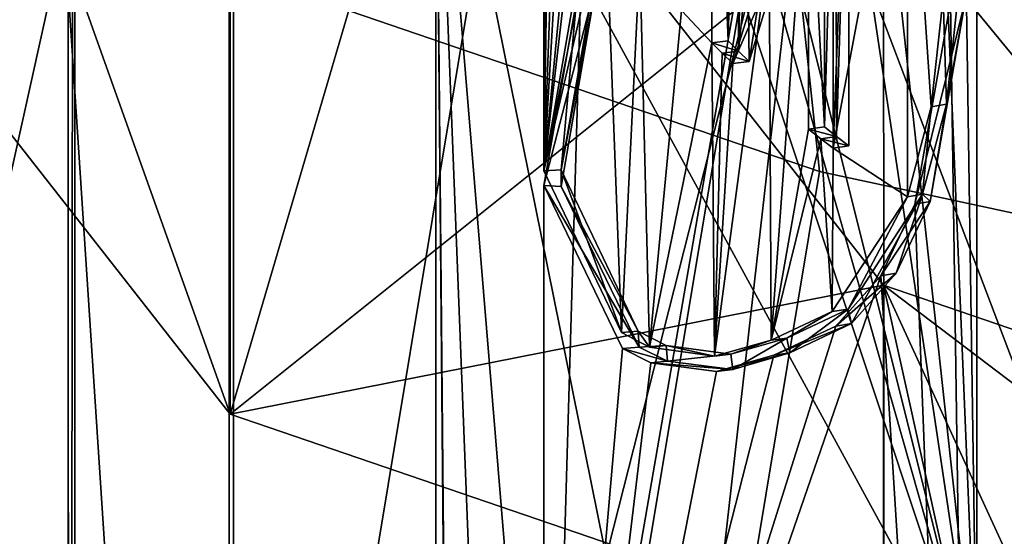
# Model space of a CAD drawing. Header units: millimetres. Extents: x -25 to 87, y -149 to 296.
# Tile 219 of 256: x -8.72 to -6.43, y 230.49 to 231.69. Entities that reach past the tile are written whole.
import ezdxf

# ---------------------------------------------------------------- set-up
doc = ezdxf.new("R2010")
doc.units = ezdxf.units.MM
doc.header["$LTSCALE"] = 65.185185
for name, color, linetype in [('1004', 7, 'CONTINUOUS'), ('1005', 7, 'CONTINUOUS'), ('1009', 7, 'CONTINUOUS'), ('1010', 7, 'CONTINUOUS'), ('1022', 7, 'CONTINUOUS'), ('1669', 7, 'CONTINUOUS'), ('1670', 7, 'CONTINUOUS'), ('1671', 7, 'CONTINUOUS'), ('1708', 7, 'CONTINUOUS'), ('1854', 7, 'CONTINUOUS'), ('1874', 7, 'CONTINUOUS'), ('1885', 7, 'CONTINUOUS'), ('1891', 7, 'CONTINUOUS'), ('1892', 7, 'CONTINUOUS'), ('1893', 7, 'CONTINUOUS'), ('1933', 7, 'CONTINUOUS'), ('2022', 7, 'CONTINUOUS'), ('2084', 7, 'CONTINUOUS'), ('2130', 7, 'CONTINUOUS'), ('2140', 7, 'CONTINUOUS'), ('2161', 7, 'CONTINUOUS'), ('2167', 7, 'CONTINUOUS'), ('2461', 7, 'CONTINUOUS'), ('2648', 7, 'CONTINUOUS'), ('3531', 7, 'CONTINUOUS')]:
    doc.layers.add(name, color=color, linetype=linetype)

msp = doc.modelspace()

# ---------------------------------------------------------------- linework, layer by layer
at = {"layer": '1004', "linetype": 'CONTINUOUS'}
for points in [[(-8.2198, 247.7337, 5.5866), (-8.2198, 228.4501, -2.1334), (-4.7328, 249.4229, 2.5506), (-8.2198, 247.7337, 5.5866)], [(-4.7328, 249.4229, 2.5506), (-8.2198, 228.4501, -2.1334), (-4.7328, 229.3226, -5.4963), (-4.7328, 249.4229, 2.5506)], [(-9.5, 245.4228, 9.74), (-9.5, 227.2564, 2.4672), (-8.2198, 247.7337, 5.5866), (-9.5, 245.4228, 9.74)], [(-8.2198, 247.7337, 5.5866), (-9.5, 227.2564, 2.4672), (-8.2198, 228.4501, -2.1334), (-8.2198, 247.7337, 5.5866)], [(-4.75, 231.4624, 142.1647), (-4.75, 247.0016, 134.1537), (-6.7193, 231.9794, 143.585), (-4.75, 231.4624, 142.1647)], [(-8.2297, 243.1107, 13.8957), (-8.2297, 226.062, 7.0704), (-9.5, 245.4228, 9.74), (-8.2297, 243.1107, 13.8957)], [(-9.5, 245.4228, 9.74), (-8.2297, 226.062, 7.0704), (-9.5, 227.2564, 2.4672), (-9.5, 245.4228, 9.74)], [(-4.75, 241.4179, 16.9381), (-4.75, 225.1876, 10.4404), (-8.2297, 243.1107, 13.8957), (-4.75, 241.4179, 16.9381)], [(-8.2297, 243.1107, 13.8957), (-4.75, 225.1876, 10.4404), (-8.2297, 226.062, 7.0704), (-8.2297, 243.1107, 13.8957)]]:
    msp.add_3dface(points, dxfattribs=at)
at = {"layer": '1005', "linetype": 'CONTINUOUS'}
for points in [[(-4.7505, 250.2417, 1.0789), (-4.7505, 229.7456, -7.1265), (-8.5878, 248.76, 3.742), (-4.7505, 250.2417, 1.0789)], [(-8.5878, 248.76, 3.742), (-8.5878, 228.9802, -4.1766), (-10.7209, 246.6151, 7.5971), (-8.5878, 248.76, 3.742)], [(-8.5878, 248.76, 3.742), (-4.7505, 229.7456, -7.1265), (-8.5878, 228.9802, -4.1766), (-8.5878, 248.76, 3.742)], [(-8.6032, 231.9319, 143.4546), (-8.6032, 247.78, 135.2843), (-6.8603, 231.3354, 141.8157), (-8.6032, 231.9319, 143.4546)], [(-6.8603, 231.3354, 141.8157), (-8.6032, 247.78, 135.2843), (-4.7727, 230.8867, 140.5828), (-6.8603, 231.3354, 141.8157)], [(-4.7727, 230.8867, 140.5828), (-8.6032, 247.78, 135.2843), (-4.7727, 246.047, 132.7671), (-4.7727, 230.8867, 140.5828)], [(-10.7209, 246.6151, 7.5971), (-8.5878, 228.9802, -4.1766), (-10.7209, 227.8723, 0.0936), (-10.7209, 246.6151, 7.5971)], [(-10.7264, 244.2326, 11.8792), (-10.7264, 226.6416, 4.8368), (-8.6032, 242.0854, 15.7385), (-10.7264, 244.2326, 11.8792)], [(-8.6032, 242.0854, 15.7385), (-10.7264, 226.6416, 4.8368), (-8.6032, 225.5324, 9.1117), (-8.6032, 242.0854, 15.7385)], [(-8.6032, 242.0854, 15.7385), (-8.6032, 225.5324, 9.1117), (-4.7727, 240.5995, 18.4091), (-8.6032, 242.0854, 15.7385)], [(-4.7727, 240.5995, 18.4091), (-8.6032, 225.5324, 9.1117), (-4.7727, 224.7648, 12.0699), (-4.7727, 240.5995, 18.4091)]]:
    msp.add_3dface(points, dxfattribs=at)
at = {"layer": '1009', "linetype": 'CONTINUOUS'}
for points in [[(-8.2273, 230.7723, 146.1163), (-9.1782, 233.4378, 147.592), (-9.5, 232.3969, 150.5798), (-8.2273, 230.7723, 146.1163)], [(-8.2297, 232.6532, 145.4363), (-9.1782, 233.4378, 147.592), (-8.2273, 230.7723, 146.1163), (-8.2297, 232.6532, 145.4363)], [(-6.7193, 231.9794, 143.585), (-8.2297, 232.6532, 145.4363), (-8.2273, 230.7723, 146.1163), (-6.7193, 231.9794, 143.585)], [(-4.7499, 229.583, 142.8487), (-6.7193, 231.9794, 143.585), (-8.2273, 230.7723, 146.1163), (-4.7499, 229.583, 142.8487)], [(-4.75, 231.4624, 142.1647), (-6.7193, 231.9794, 143.585), (-4.7499, 229.583, 142.8487), (-4.75, 231.4624, 142.1647)]]:
    msp.add_3dface(points, dxfattribs=at)
at = {"layer": '1010', "linetype": 'CONTINUOUS'}
for points in [[(-4.7505, 237.6696, 159.2188), (-6.841, 237.2225, 157.9903), (-4.7727, 226.5776, 163.2446), (-4.7505, 237.6696, 159.2188)], [(-6.841, 237.2225, 157.9903), (-8.5878, 236.6273, 156.355), (-4.7727, 226.5776, 163.2446), (-6.841, 237.2225, 157.9903)], [(-8.5878, 236.6273, 156.355), (-9.9031, 235.914, 154.3953), (-8.6001, 225.5336, 160.3764), (-8.5878, 236.6273, 156.355)], [(-4.7727, 226.5776, 163.2446), (-8.5878, 236.6273, 156.355), (-8.6001, 225.5336, 160.3764), (-4.7727, 226.5776, 163.2446)], [(-9.9031, 235.914, 154.3953), (-10.7209, 235.1184, 152.2094), (-8.6001, 225.5336, 160.3764), (-9.9031, 235.914, 154.3953)], [(-8.6001, 225.5336, 160.3764), (-10.7209, 235.1184, 152.2094), (-10.7242, 224.0251, 156.2317), (-8.6001, 225.5336, 160.3764)], [(-9.9139, 232.6462, 145.4171), (-8.6032, 231.9319, 143.4546), (-10.7242, 222.3508, 151.6315), (-9.9139, 232.6462, 145.4171)], [(-10.7242, 222.3508, 151.6315), (-8.6032, 231.9319, 143.4546), (-8.6001, 220.8422, 147.4868), (-10.7242, 222.3508, 151.6315)], [(-8.6032, 231.9319, 143.4546), (-6.8603, 231.3354, 141.8157), (-8.6001, 220.8422, 147.4868), (-8.6032, 231.9319, 143.4546)], [(-6.8603, 231.3354, 141.8157), (-4.7727, 230.8867, 140.5828), (-8.6001, 220.8422, 147.4868), (-6.8603, 231.3354, 141.8157)], [(-8.6001, 220.8422, 147.4868), (-4.7727, 230.8867, 140.5828), (-4.7727, 219.7983, 144.6186), (-8.6001, 220.8422, 147.4868)]]:
    msp.add_3dface(points, dxfattribs=at)
at = {"layer": '1022', "linetype": 'CONTINUOUS'}
for points in [[(-8.2273, 230.7723, 146.1163), (-9.5, 232.3969, 150.5798), (-8.2273, 234.0215, 155.0433), (-8.2273, 230.7723, 146.1163)], [(-8.2273, 230.7723, 146.1163), (-8.2273, 234.0215, 155.0433), (-7.75, 232.3969, 150.5798), (-8.2273, 230.7723, 146.1163)], [(-6.7117, 231.0716, 146.9385), (-8.2273, 230.7723, 146.1163), (-7.75, 232.3969, 150.5798), (-6.7117, 231.0716, 146.9385)], [(-4.7499, 229.583, 142.8487), (-8.2273, 230.7723, 146.1163), (-6.7117, 231.0716, 146.9385), (-4.7499, 229.583, 142.8487)], [(-3.875, 230.1014, 144.2729), (-4.7499, 229.583, 142.8487), (-6.7117, 231.0716, 146.9385), (-3.875, 230.1014, 144.2729)]]:
    msp.add_3dface(points, dxfattribs=at)
at = {"layer": '1669', "color": 9, "linetype": 'CONTINUOUS'}
for points in [[(-6.8305, 231.0106, 147.788), (-6.9357, 230.9491, 148.1832), (-6.9726, 230.9442, 148.1684), (-6.8305, 231.0106, 147.788)], [(-6.794, 231.0163, 147.8035), (-6.9357, 230.9491, 148.1832), (-6.8305, 231.0106, 147.788), (-6.794, 231.0163, 147.8035)], [(-7.0661, 230.9114, 148.575), (-7.104, 230.907, 148.563), (-6.9726, 230.9442, 148.1684), (-7.0661, 230.9114, 148.575)], [(-6.9357, 230.9491, 148.1832), (-7.0661, 230.9114, 148.575), (-6.9726, 230.9442, 148.1684), (-6.9357, 230.9491, 148.1832)]]:
    msp.add_3dface(points, dxfattribs=at)
at = {"layer": '1670', "color": 9, "linetype": 'CONTINUOUS'}
for points in [[(-7.3196, 230.9618, 149.3621), (-7.2544, 230.9282, 149.0886), (-7.2805, 230.9648, 149.3703), (-7.3196, 230.9618, 149.3621)], [(-7.2805, 230.9648, 149.3703), (-7.2544, 230.9282, 149.0886), (-7.2157, 230.9316, 149.098), (-7.2805, 230.9648, 149.3703)], [(-7.2544, 230.9282, 149.0886), (-7.104, 230.907, 148.563), (-7.2157, 230.9316, 149.098), (-7.2544, 230.9282, 149.0886)], [(-7.104, 230.907, 148.563), (-7.0661, 230.9114, 148.575), (-7.2157, 230.9316, 149.098), (-7.104, 230.907, 148.563)]]:
    msp.add_3dface(points, dxfattribs=at)
at = {"layer": '1671', "color": 9, "linetype": 'CONTINUOUS'}
for points in [[(-7.4164, 231.8179, 151.9788), (-7.4995, 231.3371, 150.8713), (-7.4596, 231.3393, 150.8778), (-7.4164, 231.8179, 151.9788)], [(-7.3746, 231.8228, 151.9864), (-7.4164, 231.8179, 151.9788), (-7.4596, 231.3393, 150.8778), (-7.3746, 231.8228, 151.9864)], [(-7.4995, 231.3371, 150.8713), (-7.3196, 230.9618, 149.3621), (-7.4596, 231.3393, 150.8778), (-7.4995, 231.3371, 150.8713)], [(-7.3196, 230.9618, 149.3621), (-7.2805, 230.9648, 149.3703), (-7.4596, 231.3393, 150.8778), (-7.3196, 230.9618, 149.3621)]]:
    msp.add_3dface(points, dxfattribs=at)
at = {"layer": '1708', "color": 9, "linetype": 'CONTINUOUS'}
for points in [[(-7.0722, 232.578, 147.9875), (-7.0495, 232.5553, 147.9252), (-7.0722, 231.6383, 148.3296), (-7.0722, 232.578, 147.9875)], [(-7.0722, 231.6383, 148.3296), (-7.0495, 232.5553, 147.9252), (-7.0482, 231.6143, 148.2636), (-7.0722, 231.6383, 148.3296)], [(-7.0495, 232.5553, 147.9252), (-7.0263, 232.5327, 147.863), (-7.0482, 231.6143, 148.2636), (-7.0495, 232.5553, 147.9252)], [(-7.0263, 232.5327, 147.863), (-7.0263, 231.8315, 148.1182), (-7.0482, 231.6143, 148.2636), (-7.0263, 232.5327, 147.863)], [(-6.8207, 231.4168, 147.721), (-6.8488, 231.4388, 147.7814), (-6.8223, 232.3577, 147.3824), (-6.8207, 231.4168, 147.721)], [(-6.8223, 232.3577, 147.3824), (-6.8488, 231.4388, 147.7814), (-6.8488, 232.14, 147.5262), (-6.8223, 232.3577, 147.3824)], [(-6.792, 232.3346, 147.3188), (-6.8207, 231.4168, 147.721), (-6.8223, 232.3577, 147.3824), (-6.792, 232.3346, 147.3188)], [(-6.792, 231.3949, 147.6609), (-6.8207, 231.4168, 147.721), (-6.792, 232.3346, 147.3188), (-6.792, 231.3949, 147.6609)], [(-7.0263, 231.8315, 148.1182), (-6.9426, 232.1058, 147.7809), (-7.0236, 231.5904, 148.1979), (-7.0263, 231.8315, 148.1182)], [(-7.0236, 231.5904, 148.1979), (-6.9426, 232.1058, 147.7809), (-6.9397, 231.8647, 147.8607), (-7.0236, 231.5904, 148.1979)], [(-7.0482, 231.6143, 148.2636), (-7.0263, 231.8315, 148.1182), (-7.0236, 231.5904, 148.1979), (-7.0482, 231.6143, 148.2636)]]:
    msp.add_3dface(points, dxfattribs=at)
at = {"layer": '1854', "color": 9, "linetype": 'CONTINUOUS'}
for points in [[(-6.8488, 232.14, 147.5262), (-6.8488, 231.4388, 147.7814), (-6.8855, 232.1346, 147.5113), (-6.8488, 232.14, 147.5262)], [(-6.8855, 232.1346, 147.5113), (-6.8488, 231.4388, 147.7814), (-6.8855, 231.4334, 147.7665), (-6.8855, 232.1346, 147.5113)]]:
    msp.add_3dface(points, dxfattribs=at)
at = {"layer": '1874', "color": 9, "linetype": 'CONTINUOUS'}
for points in [[(-7.4995, 231.3371, 150.8713), (-7.4974, 232.3825, 150.3742), (-7.4905, 232.7895, 150.0352), (-7.4995, 231.3371, 150.8713)], [(-7.4833, 232.408, 150.0438), (-7.4995, 231.3371, 150.8713), (-7.4905, 232.7895, 150.0352), (-7.4833, 232.408, 150.0438)], [(-7.1802, 231.7092, 148.5242), (-7.1101, 232.5736, 147.9756), (-7.1101, 231.634, 148.3176), (-7.1802, 231.7092, 148.5242)], [(-7.4995, 231.3371, 150.8713), (-7.4164, 231.8179, 151.9788), (-7.4998, 232.4307, 150.5067), (-7.4995, 231.3371, 150.8713)], [(-7.4989, 232.4066, 150.4404), (-7.4995, 231.3371, 150.8713), (-7.4998, 232.4307, 150.5067), (-7.4989, 232.4066, 150.4404)], [(-7.4672, 232.2196, 149.8984), (-7.4995, 231.3371, 150.8713), (-7.4833, 232.408, 150.0438), (-7.4672, 232.2196, 149.8984)], [(-7.4974, 232.3825, 150.3742), (-7.4995, 231.3371, 150.8713), (-7.4989, 232.4066, 150.4404), (-7.4974, 232.3825, 150.3742)], [(-6.8284, 232.329, 147.3033), (-6.6563, 232.3068, 146.9347), (-6.8284, 231.3893, 147.6453), (-6.8284, 232.329, 147.3033)], [(-6.6563, 232.3068, 146.9347), (-6.6564, 231.2766, 147.3101), (-6.8284, 231.3893, 147.6453), (-6.6563, 232.3068, 146.9347)], [(-6.6009, 231.4853, 147.1225), (-6.6564, 231.2766, 147.3101), (-6.6563, 232.3068, 146.9347), (-6.6009, 231.4853, 147.1225)], [(-6.5732, 231.7388, 146.9761), (-6.6009, 231.4853, 147.1225), (-6.6563, 232.3068, 146.9347), (-6.5732, 231.7388, 146.9761)], [(-7.4517, 232.1474, 149.7658), (-7.4995, 231.3371, 150.8713), (-7.4672, 232.2196, 149.8984), (-7.4517, 232.1474, 149.7658)], [(-7.3569, 232.06, 149.1508), (-7.4995, 231.3371, 150.8713), (-7.4024, 232.1777, 149.3761), (-7.3569, 232.06, 149.1508)], [(-7.4024, 232.1777, 149.3761), (-7.4995, 231.3371, 150.8713), (-7.4248, 232.1191, 149.5537), (-7.4024, 232.1777, 149.3761)], [(-7.4248, 232.1191, 149.5537), (-7.4995, 231.3371, 150.8713), (-7.4517, 232.1474, 149.7658), (-7.4248, 232.1191, 149.5537)], [(-6.8855, 232.1346, 147.5113), (-6.9726, 230.9442, 148.1684), (-6.9769, 231.8597, 147.8469), (-6.8855, 232.1346, 147.5113)], [(-6.9726, 230.9442, 148.1684), (-6.8855, 232.1346, 147.5113), (-6.8855, 231.4334, 147.7665), (-6.9726, 230.9442, 148.1684)], [(-7.4995, 231.3371, 150.8713), (-7.3569, 232.06, 149.1508), (-7.3569, 231.9516, 149.1902), (-7.4995, 231.3371, 150.8713)], [(-7.3196, 230.9618, 149.3621), (-7.4995, 231.3371, 150.8713), (-7.3569, 231.9516, 149.1902), (-7.3196, 230.9618, 149.3621)], [(-7.2772, 231.8296, 148.8552), (-7.3196, 230.9618, 149.3621), (-7.3569, 231.9516, 149.1902), (-7.2772, 231.8296, 148.8552)], [(-6.9726, 230.9442, 148.1684), (-7.104, 230.907, 148.563), (-6.9769, 231.8597, 147.8469), (-6.9726, 230.9442, 148.1684)], [(-6.9769, 231.8597, 147.8469), (-7.104, 230.907, 148.563), (-7.0613, 231.5858, 148.1853), (-6.9769, 231.8597, 147.8469)], [(-7.2544, 230.9282, 149.0886), (-7.3196, 230.9618, 149.3621), (-7.2772, 231.8296, 148.8552), (-7.2544, 230.9282, 149.0886)], [(-7.1802, 231.7092, 148.5242), (-7.2544, 230.9282, 149.0886), (-7.2772, 231.8296, 148.8552), (-7.1802, 231.7092, 148.5242)], [(-7.2544, 230.9282, 149.0886), (-7.1802, 231.7092, 148.5242), (-7.1101, 231.634, 148.3176), (-7.2544, 230.9282, 149.0886)], [(-7.104, 230.907, 148.563), (-7.2544, 230.9282, 149.0886), (-7.1101, 231.634, 148.3176), (-7.104, 230.907, 148.563)], [(-7.086, 231.6098, 148.2513), (-7.104, 230.907, 148.563), (-7.1101, 231.634, 148.3176), (-7.086, 231.6098, 148.2513)], [(-7.0613, 231.5858, 148.1853), (-7.104, 230.907, 148.563), (-7.086, 231.6098, 148.2513), (-7.0613, 231.5858, 148.1853)], [(-6.9726, 230.9442, 148.1684), (-6.8855, 231.4334, 147.7665), (-6.8572, 231.4113, 147.7058), (-6.9726, 230.9442, 148.1684)], [(-6.8305, 231.0106, 147.788), (-6.9726, 230.9442, 148.1684), (-6.8572, 231.4113, 147.7058), (-6.8305, 231.0106, 147.788)], [(-6.8284, 231.3893, 147.6453), (-6.8305, 231.0106, 147.788), (-6.8572, 231.4113, 147.7058), (-6.8284, 231.3893, 147.6453)], [(-6.6564, 231.2766, 147.3101), (-6.8305, 231.0106, 147.788), (-6.8284, 231.3893, 147.6453), (-6.6564, 231.2766, 147.3101)]]:
    msp.add_3dface(points, dxfattribs=at)
at = {"layer": '1885', "color": 9, "linetype": 'CONTINUOUS'}
for points in [[(-7.3746, 231.8228, 151.9864), (-7.4596, 231.3393, 150.8778), (-7.3759, 231.7834, 151.9921), (-7.3746, 231.8228, 151.9864)], [(-7.3759, 231.7834, 151.9921), (-7.4596, 231.3393, 150.8778), (-7.4594, 231.3006, 150.8824), (-7.3759, 231.7834, 151.9921)], [(-6.5382, 231.7454, 146.9942), (-6.5212, 231.7349, 146.9654), (-6.5657, 231.4917, 147.1404), (-6.5382, 231.7454, 146.9942)], [(-6.5212, 231.7349, 146.9654), (-6.6038, 231.2658, 147.2988), (-6.5657, 231.4917, 147.1404), (-6.5212, 231.7349, 146.9654)], [(-6.5657, 231.4917, 147.1404), (-6.6038, 231.2658, 147.2988), (-6.6209, 231.2829, 147.3274), (-6.5657, 231.4917, 147.1404)], [(-7.4596, 231.3393, 150.8778), (-7.2805, 230.9648, 149.3703), (-7.4594, 231.3006, 150.8824), (-7.4596, 231.3393, 150.8778)], [(-7.4594, 231.3006, 150.8824), (-7.2805, 230.9648, 149.3703), (-7.2783, 230.9278, 149.373), (-7.4594, 231.3006, 150.8824)], [(-6.786, 230.9827, 147.7971), (-6.794, 231.0163, 147.8035), (-6.6209, 231.2829, 147.3274), (-6.786, 230.9827, 147.7971)], [(-6.682, 231.0996, 147.522), (-6.786, 230.9827, 147.7971), (-6.6209, 231.2829, 147.3274), (-6.682, 231.0996, 147.522)], [(-6.6038, 231.2658, 147.2988), (-6.682, 231.0996, 147.522), (-6.6209, 231.2829, 147.3274), (-6.6038, 231.2658, 147.2988)], [(-6.9357, 230.9491, 148.1832), (-6.794, 231.0163, 147.8035), (-6.929, 230.9146, 148.1778), (-6.9357, 230.9491, 148.1832)], [(-6.929, 230.9146, 148.1778), (-6.794, 231.0163, 147.8035), (-6.786, 230.9827, 147.7971), (-6.929, 230.9146, 148.1778)], [(-7.2805, 230.9648, 149.3703), (-7.2157, 230.9316, 149.098), (-7.2783, 230.9278, 149.373), (-7.2805, 230.9648, 149.3703)], [(-7.0661, 230.9114, 148.575), (-6.9357, 230.9491, 148.1832), (-7.0613, 230.8758, 148.5728), (-7.0661, 230.9114, 148.575)], [(-7.0613, 230.8758, 148.5728), (-6.9357, 230.9491, 148.1832), (-6.929, 230.9146, 148.1778), (-7.0613, 230.8758, 148.5728)], [(-7.2783, 230.9278, 149.373), (-7.2157, 230.9316, 149.098), (-7.2126, 230.8951, 149.0991), (-7.2783, 230.9278, 149.373)], [(-7.2157, 230.9316, 149.098), (-7.0661, 230.9114, 148.575), (-7.2126, 230.8951, 149.0991), (-7.2157, 230.9316, 149.098)], [(-7.2126, 230.8951, 149.0991), (-7.0661, 230.9114, 148.575), (-7.0613, 230.8758, 148.5728), (-7.2126, 230.8951, 149.0991)]]:
    msp.add_3dface(points, dxfattribs=at)
at = {"layer": '1891', "color": 9, "linetype": 'CONTINUOUS'}
for points in [[(-6.929, 230.9146, 148.1778), (-6.786, 230.9827, 147.7971), (-6.9665, 230.9093, 148.165), (-6.929, 230.9146, 148.1778)], [(-6.9665, 230.9093, 148.165), (-6.786, 230.9827, 147.7971), (-6.8224, 230.977, 147.7815), (-6.9665, 230.9093, 148.165)], [(-7.0613, 230.8758, 148.5728), (-6.929, 230.9146, 148.1778), (-7.0991, 230.8714, 148.5607), (-7.0613, 230.8758, 148.5728)], [(-7.0991, 230.8714, 148.5607), (-6.929, 230.9146, 148.1778), (-6.9665, 230.9093, 148.165), (-7.0991, 230.8714, 148.5607)]]:
    msp.add_3dface(points, dxfattribs=at)
at = {"layer": '1892', "color": 9, "linetype": 'CONTINUOUS'}
for points in [[(-7.2783, 230.9278, 149.373), (-7.2126, 230.8951, 149.0991), (-7.3173, 230.9248, 149.3647), (-7.2783, 230.9278, 149.373)], [(-7.3173, 230.9248, 149.3647), (-7.2126, 230.8951, 149.0991), (-7.2514, 230.8916, 149.0897), (-7.3173, 230.9248, 149.3647)], [(-7.2126, 230.8951, 149.0991), (-7.0613, 230.8758, 148.5728), (-7.2514, 230.8916, 149.0897), (-7.2126, 230.8951, 149.0991)], [(-7.0613, 230.8758, 148.5728), (-7.0991, 230.8714, 148.5607), (-7.2514, 230.8916, 149.0897), (-7.0613, 230.8758, 148.5728)]]:
    msp.add_3dface(points, dxfattribs=at)
at = {"layer": '1893', "color": 9, "linetype": 'CONTINUOUS'}
for points in [[(-7.4129, 231.7931, 152.0122), (-7.3759, 231.7834, 151.9921), (-7.4995, 231.3029, 150.8889), (-7.4129, 231.7931, 152.0122)], [(-7.3759, 231.7834, 151.9921), (-7.4594, 231.3006, 150.8824), (-7.4995, 231.3029, 150.8889), (-7.3759, 231.7834, 151.9921)], [(-7.4594, 231.3006, 150.8824), (-7.2783, 230.9278, 149.373), (-7.4995, 231.3029, 150.8889), (-7.4594, 231.3006, 150.8824)], [(-7.2783, 230.9278, 149.373), (-7.3173, 230.9248, 149.3647), (-7.4995, 231.3029, 150.8889), (-7.2783, 230.9278, 149.373)]]:
    msp.add_3dface(points, dxfattribs=at)
at = {"layer": '1933', "color": 9, "linetype": 'CONTINUOUS'}
for points in [[(-6.8488, 231.4388, 147.7814), (-6.8207, 231.4168, 147.721), (-6.8855, 231.4334, 147.7665), (-6.8488, 231.4388, 147.7814)], [(-6.8855, 231.4334, 147.7665), (-6.8207, 231.4168, 147.721), (-6.8572, 231.4113, 147.7058), (-6.8855, 231.4334, 147.7665)], [(-6.8207, 231.4168, 147.721), (-6.792, 231.3949, 147.6609), (-6.8572, 231.4113, 147.7058), (-6.8207, 231.4168, 147.721)], [(-6.792, 231.3949, 147.6609), (-6.8284, 231.3893, 147.6453), (-6.8572, 231.4113, 147.7058), (-6.792, 231.3949, 147.6609)]]:
    msp.add_3dface(points, dxfattribs=at)
at = {"layer": '2022', "color": 9, "linetype": 'CONTINUOUS'}
for points in [[(-6.5732, 231.7388, 146.9761), (-6.5382, 231.7454, 146.9942), (-6.5657, 231.4917, 147.1404), (-6.5732, 231.7388, 146.9761)], [(-6.6009, 231.4853, 147.1225), (-6.5732, 231.7388, 146.9761), (-6.5657, 231.4917, 147.1404), (-6.6009, 231.4853, 147.1225)], [(-6.6009, 231.4853, 147.1225), (-6.5657, 231.4917, 147.1404), (-6.6209, 231.2829, 147.3274), (-6.6009, 231.4853, 147.1225)], [(-6.6564, 231.2766, 147.3101), (-6.6009, 231.4853, 147.1225), (-6.6209, 231.2829, 147.3274), (-6.6564, 231.2766, 147.3101)], [(-6.794, 231.0163, 147.8035), (-6.6564, 231.2766, 147.3101), (-6.6209, 231.2829, 147.3274), (-6.794, 231.0163, 147.8035)], [(-6.794, 231.0163, 147.8035), (-6.8305, 231.0106, 147.788), (-6.6564, 231.2766, 147.3101), (-6.794, 231.0163, 147.8035)]]:
    msp.add_3dface(points, dxfattribs=at)
at = {"layer": '2084', "color": 9, "linetype": 'CONTINUOUS'}
for points in [[(-7.0722, 232.578, 147.9875), (-7.0722, 231.6383, 148.3296), (-7.1101, 232.5736, 147.9756), (-7.0722, 232.578, 147.9875)], [(-7.1101, 232.5736, 147.9756), (-7.0722, 231.6383, 148.3296), (-7.1101, 231.634, 148.3176), (-7.1101, 232.5736, 147.9756)]]:
    msp.add_3dface(points, dxfattribs=at)
at = {"layer": '2130', "color": 9, "linetype": 'CONTINUOUS'}
for points in [[(-6.6038, 231.2658, 147.2988), (-6.5212, 231.7349, 146.9654), (-6.6392, 231.2597, 147.281), (-6.6038, 231.2658, 147.2988)], [(-6.5212, 231.7349, 146.9654), (-6.5562, 231.7282, 146.9471), (-6.6392, 231.2597, 147.281), (-6.5212, 231.7349, 146.9654)], [(-6.682, 231.0996, 147.522), (-6.6038, 231.2658, 147.2988), (-6.7177, 231.0937, 147.5051), (-6.682, 231.0996, 147.522)], [(-6.7177, 231.0937, 147.5051), (-6.6038, 231.2658, 147.2988), (-6.6392, 231.2597, 147.281), (-6.7177, 231.0937, 147.5051)], [(-6.786, 230.9827, 147.7971), (-6.682, 231.0996, 147.522), (-6.8224, 230.977, 147.7815), (-6.786, 230.9827, 147.7971)], [(-6.8224, 230.977, 147.7815), (-6.682, 231.0996, 147.522), (-6.7177, 231.0937, 147.5051), (-6.8224, 230.977, 147.7815)]]:
    msp.add_3dface(points, dxfattribs=at)
at = {"layer": '2140', "color": 9, "linetype": 'CONTINUOUS'}
for points in [[(-7.0722, 231.6383, 148.3296), (-7.0482, 231.6143, 148.2636), (-7.1101, 231.634, 148.3176), (-7.0722, 231.6383, 148.3296)], [(-7.0482, 231.6143, 148.2636), (-7.086, 231.6098, 148.2513), (-7.1101, 231.634, 148.3176), (-7.0482, 231.6143, 148.2636)], [(-7.0482, 231.6143, 148.2636), (-7.0236, 231.5904, 148.1979), (-7.086, 231.6098, 148.2513), (-7.0482, 231.6143, 148.2636)], [(-7.0236, 231.5904, 148.1979), (-7.0613, 231.5858, 148.1853), (-7.086, 231.6098, 148.2513), (-7.0236, 231.5904, 148.1979)]]:
    msp.add_3dface(points, dxfattribs=at)
at = {"layer": '2161', "color": 9, "linetype": 'CONTINUOUS'}
for points in [[(-6.792, 231.3949, 147.6609), (-6.792, 232.3346, 147.3188), (-6.8284, 231.3893, 147.6453), (-6.792, 231.3949, 147.6609)], [(-6.792, 232.3346, 147.3188), (-6.8284, 232.329, 147.3033), (-6.8284, 231.3893, 147.6453), (-6.792, 232.3346, 147.3188)]]:
    msp.add_3dface(points, dxfattribs=at)
at = {"layer": '2167', "color": 9, "linetype": 'CONTINUOUS'}
for points in [[(-7.0236, 231.5904, 148.1979), (-6.9397, 231.8647, 147.8607), (-7.0613, 231.5858, 148.1853), (-7.0236, 231.5904, 148.1979)], [(-6.9397, 231.8647, 147.8607), (-6.9769, 231.8597, 147.8469), (-7.0613, 231.5858, 148.1853), (-6.9397, 231.8647, 147.8607)]]:
    msp.add_3dface(points, dxfattribs=at)
at = {"layer": '2461', "color": 7, "linetype": 'CONTINUOUS'}
for points in [[(-3.7501, 237.9778, 155.4605), (-6.4952, 237.0389, 152.881), (-3.7501, 231.0476, 157.9829), (-3.7501, 237.9778, 155.4605)], [(-6.4952, 237.0389, 152.881), (-6.5562, 234.2197, 153.7924), (-6.4952, 230.1087, 155.4034), (-6.4952, 237.0389, 152.881)], [(-3.7501, 231.0476, 157.9829), (-6.4952, 237.0389, 152.881), (-6.4952, 230.1087, 155.4034), (-3.7501, 231.0476, 157.9829)], [(-6.5562, 231.7282, 146.9471), (-6.4952, 234.4737, 145.8332), (-6.4952, 227.5435, 148.3556), (-6.5562, 231.7282, 146.9471)], [(-6.4952, 234.4737, 145.8332), (-3.75, 233.5349, 143.2536), (-6.4952, 227.5435, 148.3556), (-6.4952, 234.4737, 145.8332)], [(-6.5562, 234.2197, 153.7924), (-6.6418, 233.6352, 153.8363), (-6.4952, 230.1087, 155.4034), (-6.5562, 234.2197, 153.7924)], [(-6.6418, 233.6352, 153.8363), (-6.8224, 233.108, 153.6361), (-6.4952, 230.1087, 155.4034), (-6.6418, 233.6352, 153.8363)], [(-6.4952, 227.5435, 148.3556), (-3.75, 233.5349, 143.2536), (-3.7501, 226.6046, 145.776), (-6.4952, 227.5435, 148.3556)], [(-6.8224, 233.108, 153.6361), (-6.9141, 232.9123, 153.4848), (-6.4952, 230.1087, 155.4034), (-6.8224, 233.108, 153.6361)], [(-6.9141, 232.9123, 153.4848), (-7.0988, 232.5264, 153.1081), (-6.4952, 230.1087, 155.4034), (-6.9141, 232.9123, 153.4848)], [(-7.0988, 232.5264, 153.1081), (-7.1512, 232.4183, 152.9776), (-6.4952, 230.1087, 155.4034), (-7.0988, 232.5264, 153.1081)], [(-7.1512, 232.4183, 152.9776), (-7.2175, 232.2781, 152.793), (-6.4952, 230.1087, 155.4034), (-7.1512, 232.4183, 152.9776)], [(-7.2175, 232.2781, 152.793), (-7.4129, 231.7931, 152.0122), (-6.4952, 230.1087, 155.4034), (-7.2175, 232.2781, 152.793)], [(-7.4129, 231.7931, 152.0122), (-7.4995, 231.3029, 150.8889), (-7.5, 228.8261, 151.8795), (-7.4129, 231.7931, 152.0122)], [(-6.4952, 230.1087, 155.4034), (-7.4129, 231.7931, 152.0122), (-7.5, 228.8261, 151.8795), (-6.4952, 230.1087, 155.4034)], [(-6.6392, 231.2597, 147.281), (-6.5562, 231.7282, 146.9471), (-6.4952, 227.5435, 148.3556), (-6.6392, 231.2597, 147.281)], [(-7.4995, 231.3029, 150.8889), (-7.3173, 230.9248, 149.3647), (-7.5, 228.8261, 151.8795), (-7.4995, 231.3029, 150.8889)], [(-6.7177, 231.0937, 147.5051), (-6.6392, 231.2597, 147.281), (-6.4952, 227.5435, 148.3556), (-6.7177, 231.0937, 147.5051)], [(-6.8224, 230.977, 147.7815), (-6.7177, 231.0937, 147.5051), (-7.5, 228.8261, 151.8795), (-6.8224, 230.977, 147.7815)], [(-7.5, 228.8261, 151.8795), (-6.7177, 231.0937, 147.5051), (-6.4952, 227.5435, 148.3556), (-7.5, 228.8261, 151.8795)], [(-6.9665, 230.9093, 148.165), (-6.8224, 230.977, 147.7815), (-7.5, 228.8261, 151.8795), (-6.9665, 230.9093, 148.165)], [(-7.3173, 230.9248, 149.3647), (-7.2514, 230.8916, 149.0897), (-7.5, 228.8261, 151.8795), (-7.3173, 230.9248, 149.3647)], [(-7.0991, 230.8714, 148.5607), (-6.9665, 230.9093, 148.165), (-7.5, 228.8261, 151.8795), (-7.0991, 230.8714, 148.5607)], [(-7.2514, 230.8916, 149.0897), (-7.0991, 230.8714, 148.5607), (-7.5, 228.8261, 151.8795), (-7.2514, 230.8916, 149.0897)]]:
    msp.add_3dface(points, dxfattribs=at)
at = {"layer": '2648', "color": 7, "linetype": 'CONTINUOUS', "true_color": 0x858787}
msp.add_3dface([(-6.1361, 230.3049, 156.0852), (-3.7501, 231.0476, 157.9829), (-6.4952, 230.1087, 155.4034), (-6.1361, 230.3049, 156.0852)], dxfattribs=at)
at = {"layer": '3531', "linetype": 'CONTINUOUS'}
for points in [[(-6.7117, 233.7223, 154.2211), (-3.875, 234.6925, 156.8867), (-6.7111, 229.1288, 155.8941), (-6.7117, 233.7223, 154.2211)], [(-3.875, 234.6925, 156.8867), (-5.9362, 229.5333, 156.9242), (-6.7111, 229.1288, 155.8941), (-3.875, 234.6925, 156.8867)], [(-7.75, 232.3969, 150.5798), (-6.7117, 233.7223, 154.2211), (-7.75, 227.7251, 152.2825), (-7.75, 232.3969, 150.5798)], [(-6.7117, 233.7223, 154.2211), (-7.6319, 228.2107, 153.5375), (-7.75, 227.7251, 152.2825), (-6.7117, 233.7223, 154.2211)], [(-6.7117, 233.7223, 154.2211), (-7.2821, 228.6834, 154.7537), (-7.6319, 228.2107, 153.5375), (-6.7117, 233.7223, 154.2211)], [(-6.7117, 233.7223, 154.2211), (-6.7111, 229.1288, 155.8941), (-7.2821, 228.6834, 154.7537), (-6.7117, 233.7223, 154.2211)], [(-6.7117, 231.0716, 146.9385), (-7.75, 232.3969, 150.5798), (-6.7117, 227.2599, 148.3259), (-6.7117, 231.0716, 146.9385)], [(-7.75, 232.3969, 150.5798), (-7.7113, 228.0221, 151.3485), (-7.7112, 228.1561, 151.2996), (-7.75, 232.3969, 150.5798)], [(-7.7113, 228.0221, 151.3485), (-7.75, 232.3969, 150.5798), (-7.75, 227.7251, 152.2825), (-7.7113, 228.0221, 151.3485)], [(-7.3707, 227.7981, 149.7051), (-7.75, 232.3969, 150.5798), (-7.5795, 228.0254, 150.4505), (-7.3707, 227.7981, 149.7051)], [(-7.75, 232.3969, 150.5798), (-7.3707, 227.7981, 149.7051), (-6.7117, 227.2599, 148.3259), (-7.75, 232.3969, 150.5798)], [(-7.75, 232.3969, 150.5798), (-7.7112, 228.1561, 151.2996), (-7.5795, 228.0254, 150.4505), (-7.75, 232.3969, 150.5798)], [(-3.875, 230.1014, 144.2729), (-6.7117, 231.0716, 146.9385), (-4.5555, 226.3792, 146.0979), (-3.875, 230.1014, 144.2729)], [(-6.7117, 231.0716, 146.9385), (-6.7117, 227.2599, 148.3259), (-5.7595, 226.7804, 147.1056), (-6.7117, 231.0716, 146.9385)], [(-6.7117, 231.0716, 146.9385), (-5.7595, 226.7804, 147.1056), (-4.5555, 226.3792, 146.0979), (-6.7117, 231.0716, 146.9385)]]:
    msp.add_3dface(points, dxfattribs=at)

doc.saveas('drawing.dxf')
